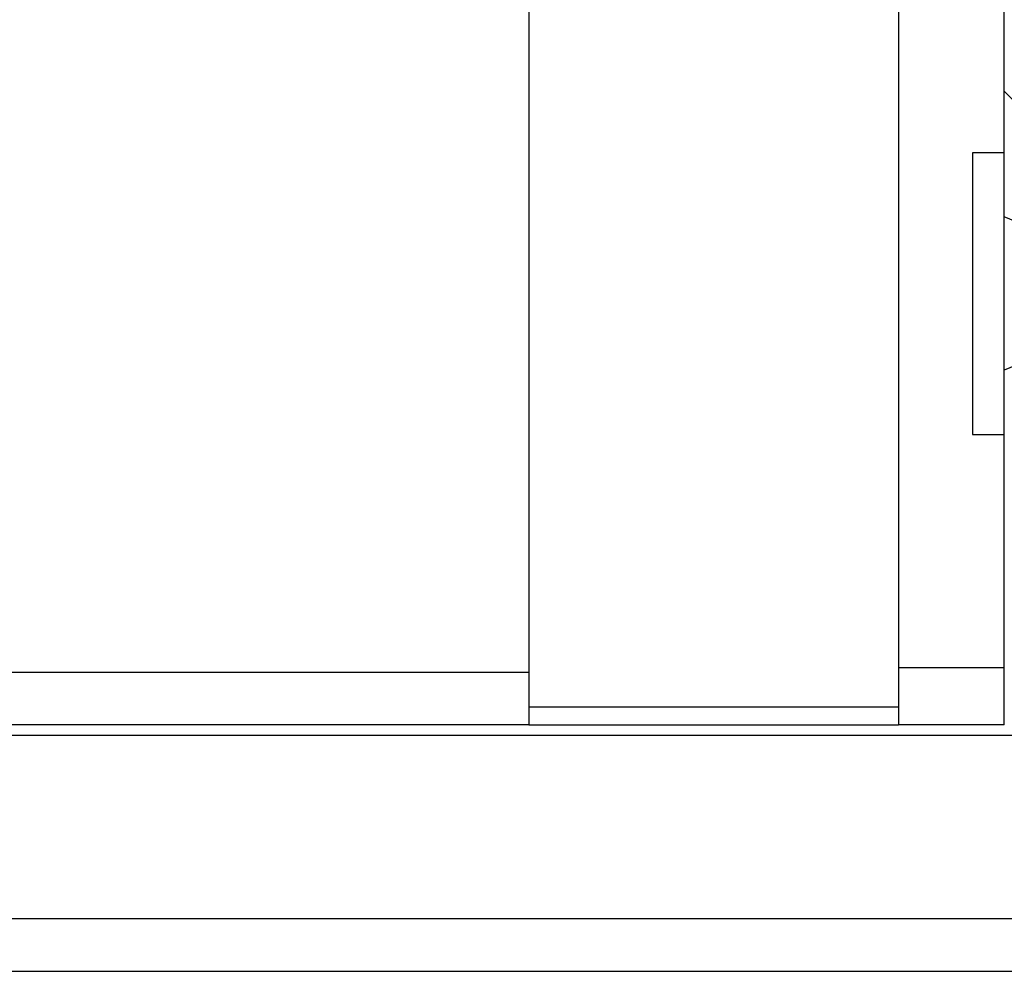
# Model space of a CAD drawing. Header units: millimetres. Extents: x 168 to 547, y 88 to 205.
# Tile 48 of 50: x 445 to 473, y 108 to 135. Entities that reach past the tile are written whole.
import ezdxf

# ---------------------------------------------------------------- set-up
doc = ezdxf.new("R2010")
doc.units = ezdxf.units.MM
doc.header["$LTSCALE"] = 0.1
doc.layers.add('2', color=7, linetype='CONTINUOUS')
doc.layers.add('OUT', color=3, linetype='CONTINUOUS')

msp = doc.modelspace()

# ---------------------------------------------------------------- linework, layer by layer
at = {"layer": '2', "color": 0, "linetype": 'Continuous'}
for p, q in [((470.107, 148.884), (470.107, 114.884)), ((473.107, 131.134), (473.107, 148.334)), ((474.107, 131.884), (473.107, 132.884)), ((473.107, 131.134), (472.207, 131.134)), ((472.207, 131.134), (472.207, 123.134)), ((473.107, 123.134), (473.107, 131.134)), ((474.107, 128.896), (473.107, 129.31)), ((474.107, 125.371), (473.107, 124.957)), ((472.207, 123.134), (473.107, 123.134)), ((473.107, 114.884), (473.107, 123.134)), ((473.107, 116.508), (470.107, 116.508)), ((470.107, 115.384), (459.607, 115.384)), ((459.607, 114.884), (470.107, 114.884)), ((473.107, 114.884), (470.107, 114.884))]:
    msp.add_line(p, q, dxfattribs=at)
at = {"layer": 'OUT', "color": 0}
for p, q in [((459.607, 152.884), (459.607, 114.884)), ((390.307, 116.384), (459.607, 116.384)), ((459.607, 114.884), (390.307, 114.884)), ((344.671, 114.594), (547.457, 114.594)), ((345.88, 109.384), (547.457, 109.384)), ((302.457, 107.884), (547.457, 107.884))]:
    msp.add_line(p, q, dxfattribs=at)

doc.saveas('drawing.dxf')
